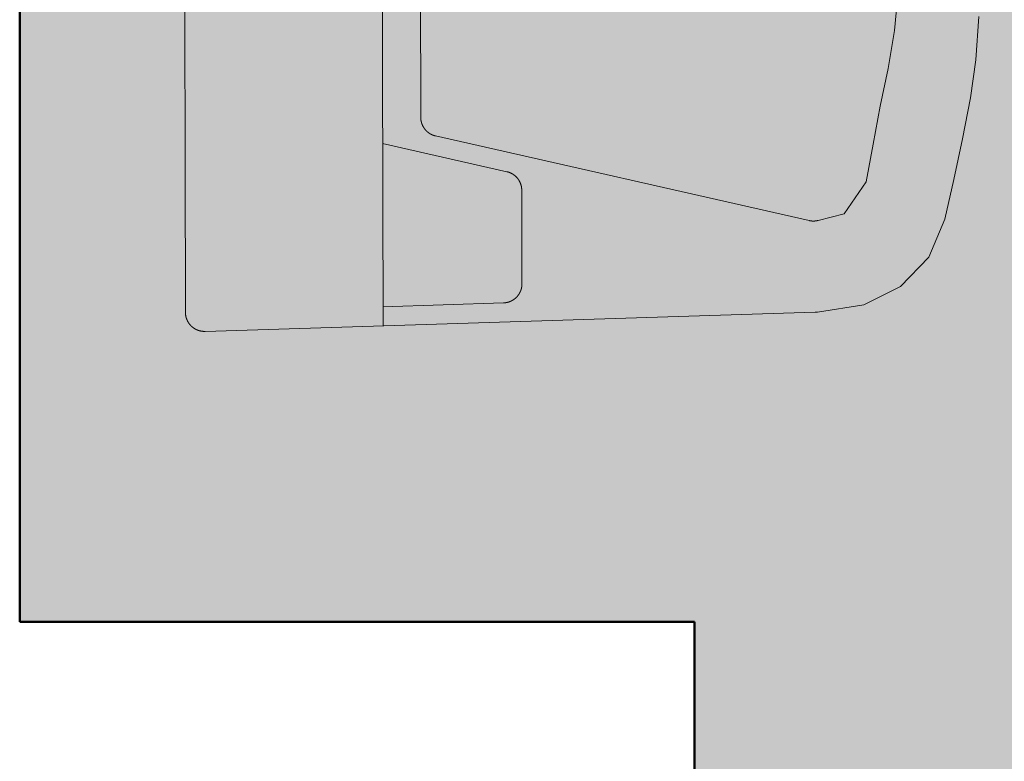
# Model space of a CAD drawing. Header units: metres. Extents: x 158874 to 185002, y -166493 to -154354.
# Tile 89 of 95: x 183375 to 183419, y -158152 to -158119. Entities that reach past the tile are written whole.
import ezdxf

# ---------------------------------------------------------------- set-up
doc = ezdxf.new("R2010")
doc.units = ezdxf.units.M
for name, color, linetype, lineweight in [('001_Dark_1 10', 7, 'Continuous', 0), ('cienka25', 5, 'Continuous', 25), ('gruba50', 7, 'Continuous', 50), ('wymiarowanie9', 1, 'Continuous', 9)]:
    doc.layers.add(name, color=color, linetype=linetype, lineweight=lineweight)

# ---------------------------------------------------------------- blocks, each defined once
blk = doc.blocks.new('umywalka')
at = {"layer": '001_Dark_1 10', "color": 1}
for points in [[(179556.578, -159254.037, 0), (179558.508, -159254.169, 0)], [(179558.508, -159254.169, 0), (179560.2, -159254.406, 0)], [(179560.2, -159254.406, 0), (179562.013, -159254.77, 0)], [(179562.013, -159254.77, 0), (179563.817, -159255.152, 0)], [(179563.817, -159255.152, 0), (179565.584, -159255.544, 0)], [(179565.584, -159255.544, 0), (179567.273, -159256.267, 0)], [(179567.273, -159256.267, 0), (179568.583, -159257.518, 0)], [(179555.447, -159257.622, 0), (179557.202, -159257.784, 0)], [(179568.583, -159257.518, 0), (179569.401, -159259.152, 0)], [(179557.202, -159257.784, 0), (179558.895, -159258.076, 0)], [(179558.895, -159258.076, 0), (179560.561, -159258.432, 0)], [(179560.561, -159258.432, 0), (179562.254, -159258.742, 0)], [(179562.254, -159258.742, 0), (179563.928, -159259.043, 0)], [(179563.928, -159259.043, 0), (179565.345, -159260.027, 0)], [(179569.401, -159259.152, 0), (179569.715, -159261.208, 0)], [(179565.345, -159260.027, 0), (179565.644, -159261.185, 0)], [(179565.65, -159261.586, 0), (179565.651, -159261.584, 0), (179565.651, -159261.583, 0), (179565.651, -159261.581, 0), (179565.652, -159261.58, 0), (179565.652, -159261.578, 0), (179565.652, -159261.576, 0), (179565.653, -159261.575, 0), (179565.653, -159261.573, 0), (179565.653, -159261.572, 0), (179565.654, -159261.57, 0), (179565.654, -159261.569, 0), (179565.654, -159261.567, 0), (179565.655, -159261.566, 0), (179565.655, -159261.564, 0), (179565.655, -159261.563, 0), (179565.656, -159261.561, 0), (179565.656, -159261.559, 0), (179565.656, -159261.558, 0), (179565.656, -159261.556, 0), (179565.657, -159261.555, 0), (179565.657, -159261.553, 0), (179565.657, -159261.552, 0), (179565.658, -159261.55, 0), (179565.658, -159261.549, 0), (179565.658, -159261.547, 0), (179565.658, -159261.545, 0), (179565.659, -159261.544, 0), (179565.659, -159261.542, 0), (179565.659, -159261.541, 0), (179565.66, -159261.539, 0), (179565.66, -159261.538, 0), (179565.66, -159261.536, 0), (179565.66, -159261.535, 0), (179565.661, -159261.533, 0), (179565.661, -159261.531, 0), (179565.661, -159261.53, 0), (179565.661, -159261.528, 0), (179565.662, -159261.527, 0), (179565.662, -159261.525, 0), (179565.662, -159261.524, 0), (179565.662, -159261.522, 0), (179565.662, -159261.521, 0), (179565.663, -159261.519, 0), (179565.663, -159261.517, 0), (179565.663, -159261.516, 0), (179565.663, -159261.514, 0), (179565.664, -159261.513, 0), (179565.664, -159261.511, 0), (179565.664, -159261.51, 0), (179565.664, -159261.508, 0), (179565.664, -159261.506, 0), (179565.665, -159261.505, 0), (179565.665, -159261.503, 0), (179565.665, -159261.502, 0), (179565.665, -159261.5, 0), (179565.665, -159261.499, 0), (179565.666, -159261.497, 0), (179565.666, -159261.496, 0), (179565.666, -159261.494, 0), (179565.666, -159261.492, 0), (179565.666, -159261.491, 0), (179565.666, -159261.489, 0), (179565.667, -159261.488, 0), (179565.667, -159261.486, 0), (179565.667, -159261.485, 0), (179565.667, -159261.483, 0), (179565.667, -159261.481, 0), (179565.667, -159261.48, 0), (179565.668, -159261.478, 0), (179565.668, -159261.477, 0), (179565.668, -159261.475, 0), (179565.668, -159261.474, 0), (179565.668, -159261.472, 0), (179565.668, -159261.47, 0), (179565.668, -159261.469, 0), (179565.669, -159261.467, 0), (179565.669, -159261.466, 0), (179565.669, -159261.464, 0), (179565.669, -159261.463, 0), (179565.669, -159261.461, 0), (179565.669, -159261.459, 0), (179565.669, -159261.458, 0), (179565.669, -159261.456, 0), (179565.669, -159261.455, 0), (179565.67, -159261.453, 0), (179565.67, -159261.452, 0), (179565.67, -159261.45, 0), (179565.67, -159261.448, 0), (179565.67, -159261.447, 0), (179565.67, -159261.445, 0), (179565.67, -159261.444, 0), (179565.67, -159261.442, 0), (179565.67, -159261.44, 0), (179565.67, -159261.439, 0), (179565.67, -159261.437, 0), (179565.671, -159261.436, 0), (179565.671, -159261.434, 0), (179565.671, -159261.433, 0), (179565.671, -159261.431, 0), (179565.671, -159261.429, 0), (179565.671, -159261.428, 0), (179565.671, -159261.426, 0), (179565.671, -159261.425, 0), (179565.671, -159261.423, 0), (179565.671, -159261.422, 0), (179565.671, -159261.42, 0), (179565.671, -159261.418, 0), (179565.671, -159261.417, 0), (179565.671, -159261.415, 0), (179565.671, -159261.414, 0), (179565.671, -159261.412, 0), (179565.671, -159261.41, 0), (179565.671, -159261.409, 0), (179565.671, -159261.407, 0), (179565.671, -159261.406, 0), (179565.671, -159261.404, 0), (179565.671, -159261.403, 0), (179565.671, -159261.401, 0), (179565.671, -159261.399, 0), (179565.671, -159261.398, 0), (179565.671, -159261.396, 0), (179565.671, -159261.395, 0), (179565.671, -159261.393, 0), (179565.671, -159261.392, 0), (179565.671, -159261.39, 0), (179565.671, -159261.388, 0), (179565.671, -159261.387, 0), (179565.671, -159261.385, 0), (179565.671, -159261.384, 0), (179565.671, -159261.382, 0), (179565.671, -159261.381, 0), (179565.671, -159261.379, 0), (179565.671, -159261.377, 0), (179565.671, -159261.376, 0), (179565.671, -159261.374, 0), (179565.671, -159261.373, 0), (179565.671, -159261.371, 0), (179565.671, -159261.369, 0), (179565.671, -159261.368, 0), (179565.671, -159261.366, 0), (179565.671, -159261.365, 0), (179565.671, -159261.363, 0), (179565.671, -159261.362, 0), (179565.671, -159261.36, 0), (179565.67, -159261.358, 0), (179565.67, -159261.357, 0), (179565.67, -159261.355, 0), (179565.67, -159261.354, 0), (179565.67, -159261.352, 0), (179565.67, -159261.351, 0), (179565.67, -159261.349, 0), (179565.67, -159261.347, 0), (179565.67, -159261.346, 0), (179565.67, -159261.344, 0), (179565.67, -159261.343, 0), (179565.669, -159261.341, 0), (179565.669, -159261.34, 0), (179565.669, -159261.338, 0), (179565.669, -159261.336, 0), (179565.669, -159261.335, 0), (179565.669, -159261.333, 0), (179565.669, -159261.332, 0), (179565.669, -159261.33, 0), (179565.669, -159261.328, 0), (179565.668, -159261.327, 0), (179565.668, -159261.325, 0), (179565.668, -159261.324, 0), (179565.668, -159261.322, 0), (179565.668, -159261.321, 0), (179565.668, -159261.319, 0), (179565.668, -159261.317, 0), (179565.667, -159261.316, 0), (179565.667, -159261.314, 0), (179565.667, -159261.313, 0), (179565.667, -159261.311, 0), (179565.667, -159261.31, 0), (179565.667, -159261.308, 0), (179565.666, -159261.306, 0), (179565.666, -159261.305, 0), (179565.666, -159261.303, 0), (179565.666, -159261.302, 0), (179565.666, -159261.3, 0), (179565.666, -159261.299, 0), (179565.665, -159261.297, 0), (179565.665, -159261.296, 0), (179565.665, -159261.294, 0), (179565.665, -159261.292, 0), (179565.665, -159261.291, 0), (179565.664, -159261.289, 0), (179565.664, -159261.288, 0), (179565.664, -159261.286, 0), (179565.664, -159261.285, 0), (179565.664, -159261.283, 0), (179565.663, -159261.281, 0), (179565.663, -159261.28, 0), (179565.663, -159261.278, 0), (179565.663, -159261.277, 0), (179565.662, -159261.275, 0), (179565.662, -159261.274, 0), (179565.662, -159261.272, 0), (179565.662, -159261.27, 0), (179565.661, -159261.269, 0), (179565.661, -159261.267, 0), (179565.661, -159261.266, 0), (179565.661, -159261.264, 0), (179565.661, -159261.263, 0), (179565.66, -159261.261, 0), (179565.66, -159261.26, 0), (179565.66, -159261.258, 0), (179565.659, -159261.256, 0), (179565.659, -159261.255, 0), (179565.659, -159261.253, 0), (179565.659, -159261.252, 0), (179565.658, -159261.25, 0), (179565.658, -159261.249, 0), (179565.658, -159261.247, 0), (179565.658, -159261.246, 0), (179565.657, -159261.244, 0), (179565.657, -159261.242, 0), (179565.657, -159261.241, 0), (179565.656, -159261.239, 0), (179565.656, -159261.238, 0), (179565.656, -159261.236, 0), (179565.656, -159261.235, 0), (179565.655, -159261.233, 0), (179565.655, -159261.232, 0), (179565.655, -159261.23, 0), (179565.654, -159261.229, 0), (179565.654, -159261.227, 0), (179565.654, -159261.225, 0), (179565.653, -159261.224, 0), (179565.653, -159261.222, 0), (179565.653, -159261.221, 0), (179565.652, -159261.219, 0), (179565.652, -159261.218, 0), (179565.652, -159261.216, 0), (179565.651, -159261.215, 0), (179565.651, -159261.213, 0), (179565.651, -159261.212, 0), (179565.65, -159261.21, 0), (179565.65, -159261.208, 0), (179565.65, -159261.207, 0), (179565.649, -159261.205, 0), (179565.649, -159261.204, 0), (179565.648, -159261.202, 0), (179565.648, -159261.201, 0), (179565.648, -159261.199, 0), (179565.647, -159261.198, 0), (179565.647, -159261.196, 0), (179565.647, -159261.195, 0), (179565.646, -159261.193, 0), (179565.646, -159261.192, 0), (179565.645, -159261.19, 0), (179565.645, -159261.189, 0), (179565.645, -159261.187, 0), (179565.644, -159261.185, 0)], [(179569.724, -159261.31, 0), (179569.724, -159261.309, 0), (179569.724, -159261.309, 0), (179569.724, -159261.309, 0), (179569.724, -159261.308, 0), (179569.724, -159261.308, 0), (179569.724, -159261.307, 0), (179569.724, -159261.307, 0), (179569.724, -159261.307, 0), (179569.724, -159261.306, 0), (179569.724, -159261.306, 0), (179569.724, -159261.305, 0), (179569.724, -159261.305, 0), (179569.724, -159261.305, 0), (179569.724, -159261.304, 0), (179569.724, -159261.304, 0), (179569.724, -159261.303, 0), (179569.724, -159261.303, 0), (179569.724, -159261.303, 0), (179569.724, -159261.302, 0), (179569.724, -159261.302, 0), (179569.724, -159261.301, 0), (179569.724, -159261.301, 0), (179569.724, -159261.301, 0), (179569.724, -159261.3, 0), (179569.724, -159261.3, 0), (179569.724, -159261.299, 0), (179569.724, -159261.299, 0), (179569.724, -159261.299, 0), (179569.724, -159261.298, 0), (179569.724, -159261.298, 0), (179569.724, -159261.297, 0), (179569.724, -159261.297, 0), (179569.724, -159261.297, 0), (179569.724, -159261.296, 0), (179569.724, -159261.296, 0), (179569.724, -159261.295, 0), (179569.724, -159261.295, 0), (179569.723, -159261.295, 0), (179569.723, -159261.294, 0), (179569.723, -159261.294, 0), (179569.723, -159261.293, 0), (179569.723, -159261.293, 0), (179569.723, -159261.293, 0), (179569.723, -159261.292, 0), (179569.723, -159261.292, 0), (179569.723, -159261.291, 0), (179569.723, -159261.291, 0), (179569.723, -159261.291, 0), (179569.723, -159261.29, 0), (179569.723, -159261.29, 0), (179569.723, -159261.289, 0), (179569.723, -159261.289, 0), (179569.723, -159261.289, 0), (179569.723, -159261.288, 0), (179569.723, -159261.288, 0), (179569.723, -159261.287, 0), (179569.723, -159261.287, 0), (179569.723, -159261.287, 0), (179569.723, -159261.286, 0), (179569.723, -159261.286, 0), (179569.723, -159261.285, 0), (179569.723, -159261.285, 0), (179569.723, -159261.285, 0), (179569.723, -159261.284, 0), (179569.723, -159261.284, 0), (179569.723, -159261.283, 0), (179569.723, -159261.283, 0), (179569.723, -159261.283, 0), (179569.723, -159261.282, 0), (179569.723, -159261.282, 0), (179569.723, -159261.281, 0), (179569.723, -159261.281, 0), (179569.723, -159261.281, 0), (179569.723, -159261.28, 0), (179569.723, -159261.28, 0), (179569.723, -159261.279, 0), (179569.723, -159261.279, 0), (179569.723, -159261.279, 0), (179569.723, -159261.278, 0), (179569.723, -159261.278, 0), (179569.722, -159261.278, 0), (179569.722, -159261.277, 0), (179569.722, -159261.277, 0), (179569.722, -159261.276, 0), (179569.722, -159261.276, 0), (179569.722, -159261.276, 0), (179569.722, -159261.275, 0), (179569.722, -159261.275, 0), (179569.722, -159261.274, 0), (179569.722, -159261.274, 0), (179569.722, -159261.274, 0), (179569.722, -159261.273, 0), (179569.722, -159261.273, 0), (179569.722, -159261.272, 0), (179569.722, -159261.272, 0), (179569.722, -159261.272, 0), (179569.722, -159261.271, 0), (179569.722, -159261.271, 0), (179569.722, -159261.27, 0), (179569.722, -159261.27, 0), (179569.722, -159261.27, 0), (179569.722, -159261.269, 0), (179569.722, -159261.269, 0), (179569.722, -159261.268, 0), (179569.722, -159261.268, 0), (179569.722, -159261.268, 0), (179569.722, -159261.267, 0), (179569.722, -159261.267, 0), (179569.722, -159261.266, 0), (179569.722, -159261.266, 0), (179569.722, -159261.266, 0), (179569.722, -159261.265, 0), (179569.722, -159261.265, 0), (179569.721, -159261.264, 0), (179569.721, -159261.264, 0), (179569.721, -159261.264, 0), (179569.721, -159261.263, 0), (179569.721, -159261.263, 0), (179569.721, -159261.262, 0), (179569.721, -159261.262, 0), (179569.721, -159261.262, 0), (179569.721, -159261.261, 0), (179569.721, -159261.261, 0), (179569.721, -159261.26, 0), (179569.721, -159261.26, 0), (179569.721, -159261.26, 0), (179569.721, -159261.259, 0), (179569.721, -159261.259, 0), (179569.721, -159261.258, 0), (179569.721, -159261.258, 0), (179569.721, -159261.258, 0), (179569.721, -159261.257, 0), (179569.721, -159261.257, 0), (179569.721, -159261.256, 0), (179569.721, -159261.256, 0), (179569.721, -159261.256, 0), (179569.721, -159261.255, 0), (179569.721, -159261.255, 0), (179569.721, -159261.255, 0), (179569.721, -159261.254, 0), (179569.72, -159261.254, 0), (179569.72, -159261.253, 0), (179569.72, -159261.253, 0), (179569.72, -159261.253, 0), (179569.72, -159261.252, 0), (179569.72, -159261.252, 0), (179569.72, -159261.251, 0), (179569.72, -159261.251, 0), (179569.72, -159261.251, 0), (179569.72, -159261.25, 0), (179569.72, -159261.25, 0), (179569.72, -159261.249, 0), (179569.72, -159261.249, 0), (179569.72, -159261.249, 0), (179569.72, -159261.248, 0), (179569.72, -159261.248, 0), (179569.72, -159261.247, 0), (179569.72, -159261.247, 0), (179569.72, -159261.247, 0), (179569.72, -159261.246, 0), (179569.72, -159261.246, 0), (179569.72, -159261.245, 0), (179569.72, -159261.245, 0), (179569.72, -159261.245, 0), (179569.72, -159261.244, 0), (179569.719, -159261.244, 0), (179569.719, -159261.243, 0), (179569.719, -159261.243, 0), (179569.719, -159261.243, 0), (179569.719, -159261.242, 0), (179569.719, -159261.242, 0), (179569.719, -159261.241, 0), (179569.719, -159261.241, 0), (179569.719, -159261.241, 0), (179569.719, -159261.24, 0), (179569.719, -159261.24, 0), (179569.719, -159261.239, 0), (179569.719, -159261.239, 0), (179569.719, -159261.239, 0), (179569.719, -159261.238, 0), (179569.719, -159261.238, 0), (179569.719, -159261.237, 0), (179569.719, -159261.237, 0), (179569.719, -159261.237, 0), (179569.719, -159261.236, 0), (179569.719, -159261.236, 0), (179569.719, -159261.236, 0), (179569.718, -159261.235, 0), (179569.718, -159261.235, 0), (179569.718, -159261.234, 0), (179569.718, -159261.234, 0), (179569.718, -159261.234, 0), (179569.718, -159261.233, 0), (179569.718, -159261.233, 0), (179569.718, -159261.232, 0), (179569.718, -159261.232, 0), (179569.718, -159261.232, 0), (179569.718, -159261.231, 0), (179569.718, -159261.231, 0), (179569.718, -159261.23, 0), (179569.718, -159261.23, 0), (179569.718, -159261.23, 0), (179569.718, -159261.229, 0), (179569.718, -159261.229, 0), (179569.718, -159261.228, 0), (179569.718, -159261.228, 0), (179569.718, -159261.228, 0), (179569.717, -159261.227, 0), (179569.717, -159261.227, 0), (179569.717, -159261.226, 0), (179569.717, -159261.226, 0), (179569.717, -159261.226, 0), (179569.717, -159261.225, 0), (179569.717, -159261.225, 0), (179569.717, -159261.224, 0), (179569.717, -159261.224, 0), (179569.717, -159261.224, 0), (179569.717, -159261.223, 0), (179569.717, -159261.223, 0), (179569.717, -159261.222, 0), (179569.717, -159261.222, 0), (179569.717, -159261.222, 0), (179569.717, -159261.221, 0), (179569.717, -159261.221, 0), (179569.717, -159261.22, 0), (179569.717, -159261.22, 0), (179569.716, -159261.22, 0), (179569.716, -159261.219, 0), (179569.716, -159261.219, 0), (179569.716, -159261.219, 0), (179569.716, -159261.218, 0), (179569.716, -159261.218, 0), (179569.716, -159261.217, 0), (179569.716, -159261.217, 0), (179569.716, -159261.217, 0), (179569.716, -159261.216, 0), (179569.716, -159261.216, 0), (179569.716, -159261.215, 0), (179569.716, -159261.215, 0), (179569.716, -159261.215, 0), (179569.716, -159261.214, 0), (179569.716, -159261.214, 0), (179569.716, -159261.213, 0), (179569.716, -159261.213, 0), (179569.715, -159261.213, 0), (179569.715, -159261.212, 0), (179569.715, -159261.212, 0), (179569.715, -159261.211, 0), (179569.715, -159261.211, 0), (179569.715, -159261.211, 0), (179569.715, -159261.21, 0), (179569.715, -159261.21, 0), (179569.715, -159261.209, 0), (179569.715, -159261.209, 0), (179569.715, -159261.209, 0), (179569.715, -159261.208, 0)], [(179561.889, -159278.192, 0), (179565.65, -159261.586, 0)], [(179570.575, -159288.442, 0), (179569.724, -159261.31, 0)], [(179564.304, -159274.362, 0), (179564.299, -159274.362, 0), (179564.295, -159274.362, 0), (179564.29, -159274.362, 0), (179564.286, -159274.362, 0), (179564.282, -159274.362, 0), (179564.277, -159274.363, 0), (179564.273, -159274.363, 0), (179564.268, -159274.363, 0), (179564.264, -159274.363, 0), (179564.259, -159274.363, 0), (179564.255, -159274.364, 0), (179564.25, -159274.364, 0), (179564.246, -159274.364, 0), (179564.241, -159274.365, 0), (179564.237, -159274.365, 0), (179564.233, -159274.365, 0), (179564.228, -159274.366, 0), (179564.224, -159274.366, 0), (179564.219, -159274.367, 0), (179564.215, -159274.367, 0), (179564.21, -159274.368, 0), (179564.206, -159274.368, 0), (179564.201, -159274.369, 0), (179564.197, -159274.369, 0), (179564.193, -159274.37, 0), (179564.188, -159274.37, 0), (179564.184, -159274.371, 0), (179564.179, -159274.372, 0), (179564.175, -159274.372, 0), (179564.171, -159274.373, 0), (179564.166, -159274.374, 0), (179564.162, -159274.374, 0), (179564.157, -159274.375, 0), (179564.153, -159274.376, 0), (179564.149, -159274.377, 0), (179564.144, -159274.378, 0), (179564.14, -159274.379, 0), (179564.135, -159274.379, 0), (179564.131, -159274.38, 0), (179564.127, -159274.381, 0), (179564.122, -159274.382, 0), (179564.118, -159274.383, 0), (179564.114, -159274.384, 0), (179564.109, -159274.385, 0), (179564.105, -159274.386, 0), (179564.101, -159274.387, 0), (179564.096, -159274.388, 0), (179564.092, -159274.39, 0), (179564.088, -159274.391, 0), (179564.083, -159274.392, 0), (179564.079, -159274.393, 0), (179564.075, -159274.394, 0), (179564.07, -159274.395, 0), (179564.066, -159274.397, 0), (179564.062, -159274.398, 0), (179564.058, -159274.399, 0), (179564.053, -159274.401, 0), (179564.049, -159274.402, 0), (179564.045, -159274.403, 0), (179564.041, -159274.405, 0), (179564.036, -159274.406, 0), (179564.032, -159274.407, 0), (179564.028, -159274.409, 0), (179564.024, -159274.41, 0), (179564.019, -159274.412, 0), (179564.015, -159274.413, 0), (179564.011, -159274.415, 0), (179564.007, -159274.416, 0), (179564.003, -159274.418, 0), (179563.998, -159274.42, 0), (179563.994, -159274.421, 0), (179563.99, -159274.423, 0), (179563.986, -159274.425, 0), (179563.982, -159274.426, 0), (179563.978, -159274.428, 0), (179563.974, -159274.43, 0), (179563.97, -159274.432, 0), (179563.965, -159274.433, 0), (179563.961, -159274.435, 0), (179563.957, -159274.437, 0), (179563.953, -159274.439, 0), (179563.949, -159274.441, 0), (179563.945, -159274.443, 0), (179563.941, -159274.444, 0), (179563.937, -159274.446, 0), (179563.933, -159274.448, 0), (179563.929, -159274.45, 0), (179563.925, -159274.452, 0), (179563.921, -159274.454, 0), (179563.917, -159274.456, 0), (179563.913, -159274.458, 0), (179563.909, -159274.46, 0), (179563.905, -159274.463, 0), (179563.901, -159274.465, 0), (179563.897, -159274.467, 0), (179563.893, -159274.469, 0), (179563.89, -159274.471, 0), (179563.886, -159274.473, 0), (179563.882, -159274.476, 0), (179563.878, -159274.478, 0), (179563.874, -159274.48, 0), (179563.87, -159274.482, 0), (179563.866, -159274.485, 0), (179563.863, -159274.487, 0), (179563.859, -159274.489, 0), (179563.855, -159274.492, 0), (179563.851, -159274.494, 0), (179563.847, -159274.496, 0), (179563.844, -159274.499, 0), (179563.84, -159274.501, 0), (179563.836, -159274.504, 0), (179563.833, -159274.506, 0), (179563.829, -159274.509, 0), (179563.825, -159274.511, 0), (179563.821, -159274.514, 0), (179563.818, -159274.516, 0), (179563.814, -159274.519, 0), (179563.811, -159274.521, 0), (179563.807, -159274.524, 0), (179563.803, -159274.527, 0), (179563.8, -159274.529, 0), (179563.796, -159274.532, 0), (179563.793, -159274.535, 0), (179563.789, -159274.537, 0), (179563.785, -159274.54, 0), (179563.782, -159274.543, 0), (179563.778, -159274.546, 0), (179563.775, -159274.548, 0), (179563.771, -159274.551, 0), (179563.768, -159274.554, 0), (179563.765, -159274.557, 0), (179563.761, -159274.56, 0), (179563.758, -159274.563, 0), (179563.754, -159274.566, 0), (179563.751, -159274.568, 0), (179563.748, -159274.571, 0), (179563.744, -159274.574, 0), (179563.741, -159274.577, 0), (179563.738, -159274.58, 0), (179563.734, -159274.583, 0), (179563.731, -159274.586, 0), (179563.728, -159274.589, 0), (179563.724, -159274.592, 0), (179563.721, -159274.595, 0), (179563.718, -159274.598, 0), (179563.715, -159274.602, 0), (179563.711, -159274.605, 0), (179563.708, -159274.608, 0), (179563.705, -159274.611, 0), (179563.702, -159274.614, 0), (179563.699, -159274.617, 0), (179563.696, -159274.621, 0), (179563.693, -159274.624, 0), (179563.69, -159274.627, 0), (179563.687, -159274.63, 0), (179563.683, -159274.633, 0), (179563.68, -159274.637, 0), (179563.677, -159274.64, 0), (179563.674, -159274.643, 0), (179563.671, -159274.647, 0), (179563.668, -159274.65, 0), (179563.666, -159274.653, 0), (179563.663, -159274.657, 0), (179563.66, -159274.66, 0), (179563.657, -159274.664, 0), (179563.654, -159274.667, 0), (179563.651, -159274.67, 0), (179563.648, -159274.674, 0), (179563.645, -159274.677, 0), (179563.643, -159274.681, 0), (179563.64, -159274.684, 0), (179563.637, -159274.688, 0), (179563.634, -159274.691, 0), (179563.632, -159274.695, 0), (179563.629, -159274.698, 0), (179563.626, -159274.702, 0), (179563.624, -159274.706, 0), (179563.621, -159274.709, 0), (179563.618, -159274.713, 0), (179563.616, -159274.716, 0), (179563.613, -159274.72, 0), (179563.611, -159274.724, 0), (179563.608, -159274.727, 0), (179563.605, -159274.731, 0), (179563.603, -159274.735, 0), (179563.6, -159274.738, 0), (179563.598, -159274.742, 0), (179563.595, -159274.746, 0), (179563.593, -159274.75, 0), (179563.591, -159274.753, 0), (179563.588, -159274.757, 0), (179563.586, -159274.761, 0), (179563.583, -159274.765, 0), (179563.581, -159274.768, 0), (179563.579, -159274.772, 0), (179563.577, -159274.776, 0), (179563.574, -159274.78, 0), (179563.572, -159274.784, 0), (179563.57, -159274.788, 0), (179563.568, -159274.792, 0), (179563.565, -159274.795, 0), (179563.563, -159274.799, 0), (179563.561, -159274.803, 0), (179563.559, -159274.807, 0), (179563.557, -159274.811, 0), (179563.555, -159274.815, 0), (179563.553, -159274.819, 0), (179563.551, -159274.823, 0), (179563.549, -159274.827, 0), (179563.546, -159274.831, 0), (179563.545, -159274.835, 0), (179563.543, -159274.839, 0), (179563.541, -159274.843, 0), (179563.539, -159274.847, 0), (179563.537, -159274.851, 0), (179563.535, -159274.855, 0), (179563.533, -159274.859, 0), (179563.531, -159274.863, 0), (179563.529, -159274.867, 0), (179563.528, -159274.871, 0), (179563.526, -159274.875, 0), (179563.524, -159274.88, 0), (179563.522, -159274.884, 0), (179563.521, -159274.888, 0), (179563.519, -159274.892, 0), (179563.517, -159274.896, 0), (179563.516, -159274.9, 0), (179563.514, -159274.904, 0), (179563.512, -159274.909, 0), (179563.511, -159274.913, 0), (179563.509, -159274.917, 0), (179563.508, -159274.921, 0), (179563.506, -159274.925, 0), (179563.505, -159274.929, 0), (179563.503, -159274.934, 0), (179563.502, -159274.938, 0), (179563.5, -159274.942, 0), (179563.499, -159274.946, 0), (179563.498, -159274.951, 0), (179563.496, -159274.955, 0), (179563.495, -159274.959, 0), (179563.494, -159274.963, 0), (179563.492, -159274.968, 0), (179563.491, -159274.972, 0), (179563.49, -159274.976, 0), (179563.488, -159274.981, 0), (179563.487, -159274.985, 0), (179563.486, -159274.989, 0), (179563.485, -159274.993, 0), (179563.484, -159274.998, 0), (179563.483, -159275.002, 0), (179563.482, -159275.006, 0), (179563.481, -159275.011, 0), (179563.479, -159275.015, 0), (179563.478, -159275.019, 0), (179563.477, -159275.024, 0)], [(179564.304, -159274.362, 0), (179568.458, -159274.353, 0)], [(179569.309, -159275.175, 0), (179569.309, -159275.17, 0), (179569.309, -159275.165, 0), (179569.308, -159275.16, 0), (179569.308, -159275.155, 0), (179569.308, -159275.15, 0), (179569.308, -159275.145, 0), (179569.307, -159275.14, 0), (179569.307, -159275.135, 0), (179569.306, -159275.13, 0), (179569.306, -159275.124, 0), (179569.305, -159275.119, 0), (179569.305, -159275.114, 0), (179569.304, -159275.109, 0), (179569.304, -159275.104, 0), (179569.303, -159275.099, 0), (179569.303, -159275.094, 0), (179569.302, -159275.089, 0), (179569.301, -159275.084, 0), (179569.301, -159275.079, 0), (179569.3, -159275.074, 0), (179569.299, -159275.069, 0), (179569.298, -159275.064, 0), (179569.297, -159275.059, 0), (179569.296, -159275.053, 0), (179569.296, -159275.048, 0), (179569.295, -159275.043, 0), (179569.294, -159275.038, 0), (179569.293, -159275.033, 0), (179569.292, -159275.028, 0), (179569.29, -159275.023, 0), (179569.289, -159275.018, 0), (179569.288, -159275.013, 0), (179569.287, -159275.008, 0), (179569.286, -159275.003, 0), (179569.285, -159274.998, 0), (179569.283, -159274.993, 0), (179569.282, -159274.989, 0), (179569.281, -159274.984, 0), (179569.28, -159274.979, 0), (179569.278, -159274.974, 0), (179569.277, -159274.969, 0), (179569.275, -159274.964, 0), (179569.274, -159274.959, 0), (179569.272, -159274.954, 0), (179569.271, -159274.949, 0), (179569.269, -159274.944, 0), (179569.268, -159274.939, 0), (179569.266, -159274.935, 0), (179569.265, -159274.93, 0), (179569.263, -159274.925, 0), (179569.261, -159274.92, 0), (179569.26, -159274.915, 0), (179569.258, -159274.91, 0), (179569.256, -159274.906, 0), (179569.254, -159274.901, 0), (179569.252, -159274.896, 0), (179569.251, -159274.891, 0), (179569.249, -159274.887, 0), (179569.247, -159274.882, 0), (179569.245, -159274.877, 0), (179569.243, -159274.872, 0), (179569.241, -159274.868, 0), (179569.239, -159274.863, 0), (179569.237, -159274.858, 0), (179569.235, -159274.854, 0), (179569.233, -159274.849, 0), (179569.23, -159274.844, 0), (179569.228, -159274.84, 0), (179569.226, -159274.835, 0), (179569.224, -159274.83, 0), (179569.222, -159274.826, 0), (179569.219, -159274.821, 0), (179569.217, -159274.817, 0), (179569.215, -159274.812, 0), (179569.212, -159274.808, 0), (179569.21, -159274.803, 0), (179569.208, -159274.799, 0), (179569.205, -159274.794, 0), (179569.203, -159274.79, 0), (179569.2, -159274.785, 0), (179569.198, -159274.781, 0), (179569.195, -159274.776, 0), (179569.192, -159274.772, 0), (179569.19, -159274.767, 0), (179569.187, -159274.763, 0), (179569.185, -159274.759, 0), (179569.182, -159274.754, 0), (179569.179, -159274.75, 0), (179569.176, -159274.746, 0), (179569.174, -159274.741, 0), (179569.171, -159274.737, 0), (179569.168, -159274.733, 0), (179569.165, -159274.729, 0), (179569.162, -159274.724, 0), (179569.16, -159274.72, 0), (179569.157, -159274.716, 0), (179569.154, -159274.712, 0), (179569.151, -159274.708, 0), (179569.148, -159274.703, 0), (179569.145, -159274.699, 0), (179569.142, -159274.695, 0), (179569.139, -159274.691, 0), (179569.135, -159274.687, 0), (179569.132, -159274.683, 0), (179569.129, -159274.679, 0), (179569.126, -159274.675, 0), (179569.123, -159274.671, 0), (179569.12, -159274.667, 0), (179569.116, -159274.663, 0), (179569.113, -159274.659, 0), (179569.11, -159274.655, 0), (179569.107, -159274.651, 0), (179569.103, -159274.647, 0), (179569.1, -159274.643, 0), (179569.097, -159274.64, 0), (179569.093, -159274.636, 0), (179569.09, -159274.632, 0), (179569.086, -159274.628, 0), (179569.083, -159274.624, 0), (179569.079, -159274.621, 0), (179569.076, -159274.617, 0), (179569.072, -159274.613, 0), (179569.069, -159274.61, 0), (179569.065, -159274.606, 0), (179569.062, -159274.602, 0), (179569.058, -159274.599, 0), (179569.054, -159274.595, 0), (179569.051, -159274.592, 0), (179569.047, -159274.588, 0), (179569.043, -159274.584, 0), (179569.039, -159274.581, 0), (179569.036, -159274.577, 0), (179569.032, -159274.574, 0), (179569.028, -159274.571, 0), (179569.024, -159274.567, 0), (179569.02, -159274.564, 0), (179569.017, -159274.56, 0), (179569.013, -159274.557, 0), (179569.009, -159274.554, 0), (179569.005, -159274.55, 0), (179569.001, -159274.547, 0), (179568.997, -159274.544, 0), (179568.993, -159274.541, 0), (179568.989, -159274.538, 0), (179568.985, -159274.534, 0), (179568.981, -159274.531, 0), (179568.977, -159274.528, 0), (179568.973, -159274.525, 0), (179568.969, -159274.522, 0), (179568.965, -159274.519, 0), (179568.961, -159274.516, 0), (179568.956, -159274.513, 0), (179568.952, -159274.51, 0), (179568.948, -159274.507, 0), (179568.944, -159274.504, 0), (179568.94, -159274.501, 0), (179568.936, -159274.498, 0), (179568.931, -159274.495, 0), (179568.927, -159274.493, 0), (179568.923, -159274.49, 0), (179568.918, -159274.487, 0), (179568.914, -159274.484, 0), (179568.91, -159274.481, 0), (179568.905, -159274.479, 0), (179568.901, -159274.476, 0), (179568.897, -159274.473, 0), (179568.892, -159274.471, 0), (179568.888, -159274.468, 0), (179568.883, -159274.466, 0), (179568.879, -159274.463, 0), (179568.875, -159274.461, 0), (179568.87, -159274.458, 0), (179568.866, -159274.456, 0), (179568.861, -159274.453, 0), (179568.857, -159274.451, 0), (179568.852, -159274.449, 0), (179568.847, -159274.446, 0), (179568.843, -159274.444, 0), (179568.838, -159274.442, 0), (179568.834, -159274.439, 0), (179568.829, -159274.437, 0), (179568.825, -159274.435, 0), (179568.82, -159274.433, 0), (179568.815, -159274.431, 0), (179568.811, -159274.428, 0), (179568.806, -159274.426, 0), (179568.801, -159274.424, 0), (179568.797, -159274.422, 0), (179568.792, -159274.42, 0), (179568.787, -159274.418, 0), (179568.782, -159274.416, 0), (179568.778, -159274.414, 0), (179568.773, -159274.412, 0), (179568.768, -159274.411, 0), (179568.763, -159274.409, 0), (179568.759, -159274.407, 0), (179568.754, -159274.405, 0), (179568.749, -159274.403, 0), (179568.744, -159274.402, 0), (179568.739, -159274.4, 0), (179568.735, -159274.398, 0), (179568.73, -159274.397, 0), (179568.725, -159274.395, 0), (179568.72, -159274.393, 0), (179568.715, -159274.392, 0), (179568.71, -159274.39, 0), (179568.705, -159274.389, 0), (179568.7, -159274.387, 0), (179568.696, -159274.386, 0), (179568.691, -159274.385, 0), (179568.686, -159274.383, 0), (179568.681, -159274.382, 0), (179568.676, -159274.381, 0), (179568.671, -159274.379, 0), (179568.666, -159274.378, 0), (179568.661, -159274.377, 0), (179568.656, -159274.376, 0), (179568.651, -159274.374, 0), (179568.646, -159274.373, 0), (179568.641, -159274.372, 0), (179568.636, -159274.371, 0), (179568.631, -159274.37, 0), (179568.626, -159274.369, 0), (179568.621, -159274.368, 0), (179568.616, -159274.367, 0), (179568.611, -159274.366, 0), (179568.606, -159274.365, 0), (179568.601, -159274.364, 0), (179568.596, -159274.364, 0), (179568.591, -159274.363, 0), (179568.586, -159274.362, 0), (179568.581, -159274.361, 0), (179568.576, -159274.361, 0), (179568.57, -159274.36, 0), (179568.565, -159274.359, 0), (179568.56, -159274.359, 0), (179568.555, -159274.358, 0), (179568.55, -159274.358, 0), (179568.545, -159274.357, 0), (179568.54, -159274.357, 0), (179568.535, -159274.356, 0), (179568.53, -159274.356, 0), (179568.525, -159274.355, 0), (179568.52, -159274.355, 0), (179568.514, -159274.354, 0), (179568.509, -159274.354, 0), (179568.504, -159274.354, 0), (179568.499, -159274.354, 0), (179568.494, -159274.353, 0), (179568.489, -159274.353, 0), (179568.484, -159274.353, 0), (179568.479, -159274.353, 0), (179568.474, -159274.353, 0), (179568.468, -159274.353, 0), (179568.463, -159274.353, 0), (179568.458, -159274.353, 0)], [(179562.226, -159280.549, 0), (179563.477, -159275.024, 0)], [(179569.477, -159280.533, 0), (179569.309, -159275.175, 0)], [(179561.063, -159278.853, 0), (179561.067, -159278.853, 0), (179561.072, -159278.853, 0), (179561.076, -159278.853, 0), (179561.081, -159278.853, 0), (179561.085, -159278.853, 0), (179561.089, -159278.853, 0), (179561.094, -159278.853, 0), (179561.098, -159278.853, 0), (179561.103, -159278.852, 0), (179561.107, -159278.852, 0), (179561.112, -159278.852, 0), (179561.116, -159278.852, 0), (179561.121, -159278.851, 0), (179561.125, -159278.851, 0), (179561.13, -159278.851, 0), (179561.134, -159278.85, 0), (179561.138, -159278.85, 0), (179561.143, -159278.849, 0), (179561.147, -159278.849, 0), (179561.152, -159278.848, 0), (179561.156, -159278.848, 0), (179561.161, -159278.847, 0), (179561.165, -159278.847, 0), (179561.17, -159278.846, 0), (179561.174, -159278.846, 0), (179561.178, -159278.845, 0), (179561.183, -159278.845, 0), (179561.187, -159278.844, 0), (179561.192, -159278.843, 0), (179561.196, -159278.843, 0), (179561.2, -159278.842, 0), (179561.205, -159278.841, 0), (179561.209, -159278.84, 0), (179561.214, -159278.84, 0), (179561.218, -159278.839, 0), (179561.222, -159278.838, 0), (179561.227, -159278.837, 0), (179561.231, -159278.836, 0), (179561.236, -159278.835, 0), (179561.24, -159278.834, 0), (179561.244, -159278.833, 0), (179561.249, -159278.832, 0), (179561.253, -159278.831, 0), (179561.257, -159278.83, 0), (179561.262, -159278.829, 0), (179561.266, -159278.828, 0), (179561.27, -159278.827, 0), (179561.275, -159278.826, 0), (179561.279, -159278.825, 0), (179561.283, -159278.824, 0), (179561.288, -159278.823, 0), (179561.292, -159278.821, 0), (179561.296, -159278.82, 0), (179561.3, -159278.819, 0), (179561.305, -159278.818, 0), (179561.309, -159278.816, 0), (179561.313, -159278.815, 0), (179561.318, -159278.814, 0), (179561.322, -159278.812, 0), (179561.326, -159278.811, 0), (179561.33, -159278.809, 0), (179561.335, -159278.808, 0), (179561.339, -159278.807, 0), (179561.343, -159278.805, 0), (179561.347, -159278.804, 0), (179561.351, -159278.802, 0), (179561.356, -159278.801, 0), (179561.36, -159278.799, 0), (179561.364, -159278.797, 0), (179561.368, -159278.796, 0), (179561.372, -159278.794, 0), (179561.376, -159278.793, 0), (179561.381, -159278.791, 0), (179561.385, -159278.789, 0), (179561.389, -159278.787, 0), (179561.393, -159278.786, 0), (179561.397, -159278.784, 0), (179561.401, -159278.782, 0), (179561.405, -159278.78, 0), (179561.409, -159278.779, 0), (179561.413, -159278.777, 0), (179561.417, -159278.775, 0), (179561.421, -159278.773, 0), (179561.425, -159278.771, 0), (179561.429, -159278.769, 0), (179561.434, -159278.767, 0), (179561.438, -159278.765, 0), (179561.442, -159278.763, 0), (179561.445, -159278.761, 0), (179561.449, -159278.759, 0), (179561.453, -159278.757, 0), (179561.457, -159278.755, 0), (179561.461, -159278.753, 0), (179561.465, -159278.751, 0), (179561.469, -159278.749, 0), (179561.473, -159278.747, 0), (179561.477, -159278.744, 0), (179561.481, -159278.742, 0), (179561.485, -159278.74, 0), (179561.489, -159278.738, 0), (179561.492, -159278.735, 0), (179561.496, -159278.733, 0), (179561.5, -159278.731, 0), (179561.504, -159278.729, 0), (179561.508, -159278.726, 0), (179561.512, -159278.724, 0), (179561.515, -159278.722, 0), (179561.519, -159278.719, 0), (179561.523, -159278.717, 0), (179561.527, -159278.714, 0), (179561.53, -159278.712, 0), (179561.534, -159278.709, 0), (179561.538, -159278.707, 0), (179561.541, -159278.704, 0), (179561.545, -159278.702, 0), (179561.549, -159278.699, 0), (179561.552, -159278.697, 0), (179561.556, -159278.694, 0), (179561.56, -159278.691, 0), (179561.563, -159278.689, 0), (179561.567, -159278.686, 0), (179561.57, -159278.683, 0), (179561.574, -159278.681, 0), (179561.578, -159278.678, 0), (179561.581, -159278.675, 0), (179561.585, -159278.673, 0), (179561.588, -159278.67, 0), (179561.592, -159278.667, 0), (179561.595, -159278.664, 0), (179561.599, -159278.661, 0), (179561.602, -159278.659, 0), (179561.605, -159278.656, 0), (179561.609, -159278.653, 0), (179561.612, -159278.65, 0), (179561.616, -159278.647, 0), (179561.619, -159278.644, 0), (179561.622, -159278.641, 0), (179561.626, -159278.638, 0), (179561.629, -159278.635, 0), (179561.632, -159278.632, 0), (179561.636, -159278.629, 0), (179561.639, -159278.626, 0), (179561.642, -159278.623, 0), (179561.645, -159278.62, 0), (179561.649, -159278.617, 0), (179561.652, -159278.614, 0), (179561.655, -159278.611, 0), (179561.658, -159278.608, 0), (179561.661, -159278.605, 0), (179561.665, -159278.601, 0), (179561.668, -159278.598, 0), (179561.671, -159278.595, 0), (179561.674, -159278.592, 0), (179561.677, -159278.589, 0), (179561.68, -159278.585, 0), (179561.683, -159278.582, 0), (179561.686, -159278.579, 0), (179561.689, -159278.575, 0), (179561.692, -159278.572, 0), (179561.695, -159278.569, 0), (179561.698, -159278.565, 0), (179561.701, -159278.562, 0), (179561.704, -159278.559, 0), (179561.707, -159278.555, 0), (179561.71, -159278.552, 0), (179561.713, -159278.549, 0), (179561.715, -159278.545, 0), (179561.718, -159278.542, 0), (179561.721, -159278.538, 0), (179561.724, -159278.535, 0), (179561.727, -159278.531, 0), (179561.729, -159278.528, 0), (179561.732, -159278.524, 0), (179561.735, -159278.521, 0), (179561.738, -159278.517, 0), (179561.74, -159278.514, 0), (179561.743, -159278.51, 0), (179561.746, -159278.506, 0), (179561.748, -159278.503, 0), (179561.751, -159278.499, 0), (179561.753, -159278.495, 0), (179561.756, -159278.492, 0), (179561.759, -159278.488, 0), (179561.761, -159278.485, 0), (179561.764, -159278.481, 0), (179561.766, -159278.477, 0), (179561.769, -159278.473, 0), (179561.771, -159278.47, 0), (179561.774, -159278.466, 0), (179561.776, -159278.462, 0), (179561.778, -159278.458, 0), (179561.781, -159278.455, 0), (179561.783, -159278.451, 0), (179561.785, -159278.447, 0), (179561.788, -159278.443, 0), (179561.79, -159278.439, 0), (179561.792, -159278.436, 0), (179561.795, -159278.432, 0), (179561.797, -159278.428, 0), (179561.799, -159278.424, 0), (179561.801, -159278.42, 0), (179561.803, -159278.416, 0), (179561.806, -159278.412, 0), (179561.808, -159278.408, 0), (179561.81, -159278.404, 0), (179561.812, -159278.4, 0), (179561.814, -159278.397, 0), (179561.816, -159278.393, 0), (179561.818, -159278.389, 0), (179561.82, -159278.385, 0), (179561.822, -159278.381, 0), (179561.824, -159278.377, 0), (179561.826, -159278.373, 0), (179561.828, -159278.369, 0), (179561.83, -159278.365, 0), (179561.832, -159278.36, 0), (179561.834, -159278.356, 0), (179561.835, -159278.352, 0), (179561.837, -159278.348, 0), (179561.839, -159278.344, 0), (179561.841, -159278.34, 0), (179561.843, -159278.336, 0), (179561.844, -159278.332, 0), (179561.846, -159278.328, 0), (179561.848, -159278.324, 0), (179561.849, -159278.319, 0), (179561.851, -159278.315, 0), (179561.853, -159278.311, 0), (179561.854, -159278.307, 0), (179561.856, -159278.303, 0), (179561.857, -159278.299, 0), (179561.859, -159278.294, 0), (179561.86, -159278.29, 0), (179561.862, -159278.286, 0), (179561.863, -159278.282, 0), (179561.865, -159278.278, 0), (179561.866, -159278.273, 0), (179561.868, -159278.269, 0), (179561.869, -159278.265, 0), (179561.87, -159278.261, 0), (179561.872, -159278.256, 0), (179561.873, -159278.252, 0), (179561.874, -159278.248, 0), (179561.876, -159278.244, 0), (179561.877, -159278.239, 0), (179561.878, -159278.235, 0), (179561.879, -159278.231, 0), (179561.88, -159278.226, 0), (179561.882, -159278.222, 0), (179561.883, -159278.218, 0), (179561.884, -159278.213, 0), (179561.885, -159278.209, 0), (179561.886, -159278.205, 0), (179561.887, -159278.2, 0), (179561.888, -159278.196, 0), (179561.889, -159278.192, 0)], [(179538.275, -159278.905, 0), (179561.063, -159278.853, 0)], [(179529.292, -159280.624, 0), (179570.327, -159280.531, 0)], [(179569.728, -159289.318, 0), (179569.733, -159289.318, 0), (179569.738, -159289.318, 0), (179569.744, -159289.318, 0), (179569.749, -159289.318, 0), (179569.754, -159289.318, 0), (179569.76, -159289.318, 0), (179569.765, -159289.317, 0), (179569.77, -159289.317, 0), (179569.776, -159289.317, 0), (179569.781, -159289.317, 0), (179569.786, -159289.316, 0), (179569.791, -159289.316, 0), (179569.797, -159289.315, 0), (179569.802, -159289.315, 0), (179569.807, -159289.314, 0), (179569.813, -159289.314, 0), (179569.818, -159289.313, 0), (179569.823, -159289.313, 0), (179569.828, -159289.312, 0), (179569.834, -159289.312, 0), (179569.839, -159289.311, 0), (179569.844, -159289.31, 0), (179569.849, -159289.309, 0), (179569.855, -159289.309, 0), (179569.86, -159289.308, 0), (179569.865, -159289.307, 0), (179569.87, -159289.306, 0), (179569.876, -159289.305, 0), (179569.881, -159289.304, 0), (179569.886, -159289.303, 0), (179569.891, -159289.302, 0), (179569.896, -159289.301, 0), (179569.902, -159289.3, 0), (179569.907, -159289.299, 0), (179569.912, -159289.298, 0), (179569.917, -159289.297, 0), (179569.922, -159289.295, 0), (179569.928, -159289.294, 0), (179569.933, -159289.293, 0), (179569.938, -159289.292, 0), (179569.943, -159289.29, 0), (179569.948, -159289.289, 0), (179569.953, -159289.287, 0), (179569.958, -159289.286, 0), (179569.963, -159289.284, 0), (179569.969, -159289.283, 0), (179569.974, -159289.281, 0), (179569.979, -159289.28, 0), (179569.984, -159289.278, 0), (179569.989, -159289.277, 0), (179569.994, -159289.275, 0), (179569.999, -159289.273, 0), (179570.004, -159289.272, 0), (179570.009, -159289.27, 0), (179570.014, -159289.268, 0), (179570.019, -159289.266, 0), (179570.024, -159289.264, 0), (179570.029, -159289.263, 0), (179570.034, -159289.261, 0), (179570.039, -159289.259, 0), (179570.044, -159289.257, 0), (179570.049, -159289.255, 0), (179570.053, -159289.253, 0), (179570.058, -159289.251, 0), (179570.063, -159289.249, 0), (179570.068, -159289.246, 0), (179570.073, -159289.244, 0), (179570.078, -159289.242, 0), (179570.083, -159289.24, 0), (179570.087, -159289.238, 0), (179570.092, -159289.235, 0), (179570.097, -159289.233, 0), (179570.102, -159289.231, 0), (179570.107, -159289.228, 0), (179570.111, -159289.226, 0), (179570.116, -159289.224, 0), (179570.121, -159289.221, 0), (179570.125, -159289.219, 0), (179570.13, -159289.216, 0), (179570.135, -159289.214, 0), (179570.139, -159289.211, 0), (179570.144, -159289.208, 0), (179570.149, -159289.206, 0), (179570.153, -159289.203, 0), (179570.158, -159289.2, 0), (179570.162, -159289.198, 0), (179570.167, -159289.195, 0), (179570.171, -159289.192, 0), (179570.176, -159289.189, 0), (179570.18, -159289.187, 0), (179570.185, -159289.184, 0), (179570.189, -159289.181, 0), (179570.194, -159289.178, 0), (179570.198, -159289.175, 0), (179570.203, -159289.172, 0), (179570.207, -159289.169, 0), (179570.211, -159289.166, 0), (179570.216, -159289.163, 0), (179570.22, -159289.16, 0), (179570.224, -159289.157, 0), (179570.229, -159289.154, 0), (179570.233, -159289.15, 0), (179570.237, -159289.147, 0), (179570.241, -159289.144, 0), (179570.246, -159289.141, 0), (179570.25, -159289.138, 0), (179570.254, -159289.134, 0), (179570.258, -159289.131, 0), (179570.262, -159289.128, 0), (179570.266, -159289.124, 0), (179570.27, -159289.121, 0), (179570.274, -159289.117, 0), (179570.279, -159289.114, 0), (179570.283, -159289.111, 0), (179570.287, -159289.107, 0), (179570.291, -159289.104, 0), (179570.294, -159289.1, 0), (179570.298, -159289.096, 0), (179570.302, -159289.093, 0), (179570.306, -159289.089, 0), (179570.31, -159289.086, 0), (179570.314, -159289.082, 0), (179570.318, -159289.078, 0), (179570.322, -159289.075, 0), (179570.325, -159289.071, 0), (179570.329, -159289.067, 0), (179570.333, -159289.063, 0), (179570.336, -159289.059, 0), (179570.34, -159289.056, 0), (179570.344, -159289.052, 0), (179570.347, -159289.048, 0), (179570.351, -159289.044, 0), (179570.355, -159289.04, 0), (179570.358, -159289.036, 0), (179570.362, -159289.032, 0), (179570.365, -159289.028, 0), (179570.369, -159289.024, 0), (179570.372, -159289.02, 0), (179570.376, -159289.016, 0), (179570.379, -159289.012, 0), (179570.382, -159289.008, 0), (179570.386, -159289.004, 0), (179570.389, -159289, 0), (179570.392, -159288.996, 0), (179570.396, -159288.991, 0), (179570.399, -159288.987, 0), (179570.402, -159288.983, 0), (179570.405, -159288.979, 0), (179570.408, -159288.974, 0), (179570.412, -159288.97, 0), (179570.415, -159288.966, 0), (179570.418, -159288.962, 0), (179570.421, -159288.957, 0), (179570.424, -159288.953, 0), (179570.427, -159288.949, 0), (179570.43, -159288.944, 0), (179570.433, -159288.94, 0), (179570.436, -159288.935, 0), (179570.439, -159288.931, 0), (179570.442, -159288.926, 0), (179570.444, -159288.922, 0), (179570.447, -159288.917, 0), (179570.45, -159288.913, 0), (179570.453, -159288.908, 0), (179570.456, -159288.904, 0), (179570.458, -159288.899, 0), (179570.461, -159288.895, 0), (179570.464, -159288.89, 0), (179570.466, -159288.885, 0), (179570.469, -159288.881, 0), (179570.471, -159288.876, 0), (179570.474, -159288.871, 0), (179570.476, -159288.867, 0), (179570.479, -159288.862, 0), (179570.481, -159288.857, 0), (179570.484, -159288.853, 0), (179570.486, -159288.848, 0), (179570.488, -159288.843, 0), (179570.491, -159288.838, 0), (179570.493, -159288.834, 0), (179570.495, -159288.829, 0), (179570.498, -159288.824, 0), (179570.5, -159288.819, 0), (179570.502, -159288.814, 0), (179570.504, -159288.809, 0), (179570.506, -159288.805, 0), (179570.508, -159288.8, 0), (179570.51, -159288.795, 0), (179570.512, -159288.79, 0), (179570.514, -159288.785, 0), (179570.516, -159288.78, 0), (179570.518, -159288.775, 0), (179570.52, -159288.77, 0), (179570.522, -159288.765, 0), (179570.524, -159288.76, 0), (179570.526, -159288.755, 0), (179570.527, -159288.75, 0), (179570.529, -159288.745, 0), (179570.531, -159288.74, 0), (179570.532, -159288.735, 0), (179570.534, -159288.73, 0), (179570.536, -159288.725, 0), (179570.537, -159288.72, 0), (179570.539, -159288.715, 0), (179570.54, -159288.71, 0), (179570.542, -159288.705, 0), (179570.543, -159288.7, 0), (179570.545, -159288.694, 0), (179570.546, -159288.689, 0), (179570.548, -159288.684, 0), (179570.549, -159288.679, 0), (179570.55, -159288.674, 0), (179570.551, -159288.669, 0), (179570.553, -159288.664, 0), (179570.554, -159288.658, 0), (179570.555, -159288.653, 0), (179570.556, -159288.648, 0), (179570.557, -159288.643, 0), (179570.558, -159288.638, 0), (179570.559, -159288.633, 0), (179570.56, -159288.627, 0), (179570.561, -159288.622, 0), (179570.562, -159288.617, 0), (179570.563, -159288.612, 0), (179570.564, -159288.606, 0), (179570.565, -159288.601, 0), (179570.566, -159288.596, 0), (179570.566, -159288.591, 0), (179570.567, -159288.585, 0), (179570.568, -159288.58, 0), (179570.569, -159288.575, 0), (179570.569, -159288.57, 0), (179570.57, -159288.564, 0), (179570.57, -159288.559, 0), (179570.571, -159288.554, 0), (179570.572, -159288.548, 0), (179570.572, -159288.543, 0), (179570.572, -159288.538, 0), (179570.573, -159288.533, 0), (179570.573, -159288.527, 0), (179570.574, -159288.522, 0), (179570.574, -159288.517, 0), (179570.574, -159288.511, 0), (179570.574, -159288.506, 0), (179570.575, -159288.501, 0), (179570.575, -159288.496, 0), (179570.575, -159288.49, 0), (179570.575, -159288.485, 0), (179570.575, -159288.48, 0), (179570.575, -159288.474, 0), (179570.575, -159288.469, 0), (179570.575, -159288.464, 0), (179570.575, -159288.458, 0), (179570.575, -159288.453, 0), (179570.575, -159288.448, 0), (179570.575, -159288.442, 0)], [(179530.019, -159289.408, 0), (179569.728, -159289.318, 0)]]:
    blk.add_polyline3d(points, dxfattribs=at)

msp = doc.modelspace()

# ---------------------------------------------------------------- hatches: boundary and pattern name
at = {"layer": 'cienka25', "ltscale": 0.2, "true_color": 0xf26722, "transparency": 33554508}
h = msp.add_hatch(color=30, dxfattribs=at)
h.dxf.hatch_style = 1
h.paths.add_polyline_path([(183517.223, -158015.751), (183375.223, -158015.751), (183375.223, -158145.751), (183405.223, -158145.751), (183405.223, -158225.751), (183375.223, -158225.751), (183375.223, -158227.751), (183428.992, -158227.751), (183508.992, -158227.751), (183517.223, -158227.751)])

# ---------------------------------------------------------------- linework, layer by layer
at = {"layer": 'gruba50', "color": 0, "ltscale": 0.2}
msp.add_line((183375.223, -158015.751), (183375.223, -158145.751), dxfattribs=at)
at = {"layer": 'gruba50', "ltscale": 0.2}
msp.add_line((183405.223, -158225.751), (183405.223, -158145.751), dxfattribs=at)
msp.add_lwpolyline([(183405.223, -158145.751), (183375.223, -158145.751)], dxfattribs=at)

# ---------------------------------------------------------------- block references
at = {"layer": 'wymiarowanie9', "color": 0, "rotation": 270}
msp.add_blockref('umywalka', (342671.911, 21437.733), dxfattribs=at)

doc.saveas('drawing.dxf')
